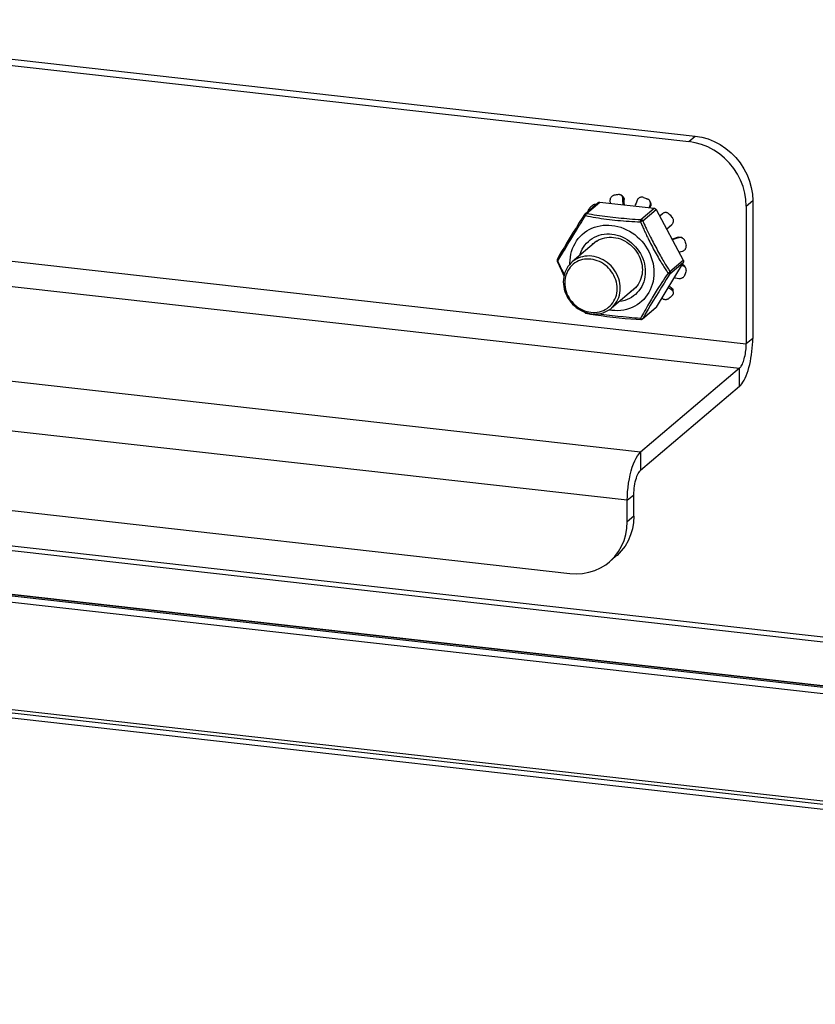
# Model space of a CAD drawing. Header units: inches. Extents: x 0 to 155, y 0 to 100.
# Tile 24 of 30: x 113.14 to 116.4, y 8.71 to 12.74. Entities that reach past the tile are written whole.
import ezdxf

# ---------------------------------------------------------------- set-up
doc = ezdxf.new("R2010")
doc.units = ezdxf.units.IN
doc.header["$LTSCALE"] = 8.5
doc.header["$MEASUREMENT"] = 0
doc.layers.get('0').update_dxf_attribs({"linetype": 'CONTINUOUS'})

msp = doc.modelspace()

# ---------------------------------------------------------------- linework, layer by layer
at = {"color": 3, "linetype": 'Continuous'}
for p, q in [((111.6767, 12.7402), (115.9053, 12.2646)), ((116.1402, 12.0004), (116.1402, 11.4374)), ((122.9919, 9.4574), (104.1181, 11.5802)), ((116.0862, 11.2412), (115.6812, 10.8974)), ((104.0875, 10.901), (123.0635, 8.7667)), ((115.6539, 10.7106), (115.6539, 10.7981))]:
    msp.add_line(p, q, dxfattribs=at)
at = {"color": 7, "linetype": 'Continuous'}
for p, q in [((111.65, 12.7175), (115.8786, 12.2419)), ((115.8786, 12.2419), (115.9053, 12.2646)), ((115.5562, 12.0001), (115.5567, 11.9895)), ((115.6062, 12.0194), (115.6022, 12.0223)), ((115.6091, 12.0085), (115.6145, 12.0046)), ((115.6097, 11.9886), (115.6094, 11.9966)), ((115.721, 11.9959), (115.7196, 11.9984)), ((116.1135, 11.9777), (116.1402, 12.0004)), ((115.4542, 11.9462), (115.5085, 11.9923)), ((115.4607, 11.9481), (115.515, 11.9942)), ((115.4982, 11.9835), (115.4974, 11.9838)), ((115.515, 11.9942), (115.7369, 11.9692)), ((115.61, 11.9835), (115.6097, 11.9886)), ((115.6152, 11.9847), (115.6149, 11.9927)), ((115.6153, 11.9829), (115.6152, 11.9847)), ((115.6596, 11.9829), (115.6576, 11.9782)), ((115.6627, 11.9906), (115.6596, 11.9829)), ((115.6826, 11.9232), (115.7369, 11.9692)), ((115.6907, 11.9175), (115.745, 11.9636)), ((115.7159, 11.9716), (115.7202, 11.9817)), ((115.7191, 11.9712), (115.7221, 11.9782)), ((115.7202, 11.9817), (115.7221, 11.9782)), ((115.745, 11.9636), (115.856, 11.7566)), ((116.1135, 11.9777), (116.1135, 11.4147)), ((111.4151, 11.9432), (116.1135, 11.4147)), ((115.4378, 11.9102), (115.4452, 11.9225)), ((115.6814, 11.9141), (115.6816, 11.9171)), ((115.7707, 11.9465), (115.7595, 11.9365)), ((115.4047, 11.8551), (115.4195, 11.8798)), ((115.4195, 11.8798), (115.4293, 11.8961)), ((115.4293, 11.8961), (115.4378, 11.9102)), ((115.7877, 11.8839), (115.8094, 11.903)), ((115.7878, 11.8838), (115.8081, 11.9017)), ((115.809, 11.9026), (115.8081, 11.9017)), ((115.8084, 11.9021), (115.8081, 11.9017)), ((115.8094, 11.903), (115.8103, 11.9038)), ((111.3877, 11.8438), (116.0862, 11.3154)), ((115.3967, 11.8419), (115.4047, 11.8551)), ((115.5016, 11.8348), (115.4017, 11.75)), ((115.5178, 11.8431), (115.5262, 11.8461)), ((115.8158, 11.8449), (115.8096, 11.8432)), ((115.8188, 11.8429), (115.8109, 11.8407)), ((115.8355, 11.8506), (115.8276, 11.8483)), ((115.8385, 11.8486), (115.8307, 11.8463)), ((115.8355, 11.8506), (115.8385, 11.8486)), ((115.4903, 11.8265), (115.4948, 11.8301)), ((115.3428, 11.7544), (115.3465, 11.7605)), ((115.3465, 11.7605), (115.3506, 11.7673)), ((115.3506, 11.7673), (115.3578, 11.779)), ((115.8017, 11.7105), (115.856, 11.7566)), ((115.8383, 11.7895), (115.8527, 11.7935)), ((115.3926, 11.7411), (115.3925, 11.7448)), ((115.856, 11.7471), (115.745, 11.5651)), ((115.8017, 11.701), (115.856, 11.7471)), ((115.8527, 11.7345), (115.8487, 11.7351)), ((115.8506, 11.7384), (115.8527, 11.7345)), ((115.8658, 11.7258), (115.8635, 11.7299)), ((115.6799, 11.6739), (115.676, 11.6658)), ((115.7752, 11.6755), (115.7687, 11.6657)), ((115.7811, 11.6844), (115.7752, 11.6755)), ((115.7867, 11.6778), (115.7777, 11.6635)), ((115.7866, 11.6925), (115.7811, 11.6844)), ((115.7946, 11.6901), (115.7867, 11.6778)), ((115.8017, 11.701), (115.7946, 11.6901)), ((115.8187, 11.686), (115.8227, 11.6852)), ((115.8227, 11.6852), (115.8307, 11.6839)), ((115.8307, 11.6839), (115.8385, 11.6827)), ((115.6619, 11.6456), (115.5622, 11.5609)), ((115.7499, 11.6366), (115.7416, 11.6234)), ((115.7674, 11.647), (115.7557, 11.6281)), ((115.7687, 11.6657), (115.7616, 11.6548)), ((115.7777, 11.6635), (115.7674, 11.647)), ((115.8081, 11.6435), (115.8094, 11.6348)), ((123.0124, 9.4748), (104.1387, 11.5976)), ((115.7435, 11.6082), (115.7319, 11.589)), ((115.7416, 11.6234), (115.7334, 11.6101)), ((115.7557, 11.6281), (115.7435, 11.6082)), ((115.7676, 11.6021), (115.7707, 11.6)), ((115.816, 11.6252), (115.815, 11.6324)), ((115.6891, 11.517), (115.7434, 11.5631)), ((115.6907, 11.519), (115.745, 11.5651)), ((115.7024, 11.5573), (115.6974, 11.5483)), ((115.7123, 11.5564), (115.7049, 11.5437)), ((115.7213, 11.5715), (115.7123, 11.5564)), ((115.7319, 11.589), (115.7213, 11.5715)), ((115.4518, 11.545), (115.4524, 11.544)), ((115.4524, 11.544), (115.4532, 11.543)), ((115.5878, 11.5274), (115.5312, 11.5338)), ((115.6108, 11.5248), (115.5878, 11.5274)), ((115.6827, 11.5211), (115.6814, 11.5185)), ((115.6858, 11.5268), (115.6827, 11.5211)), ((115.6892, 11.5332), (115.6858, 11.5268)), ((115.693, 11.5403), (115.6892, 11.5332)), ((115.69, 11.5184), (115.6907, 11.519)), ((115.6936, 11.5242), (115.6907, 11.519)), ((115.6974, 11.5483), (115.693, 11.5403)), ((115.6969, 11.53), (115.6936, 11.5242)), ((115.7007, 11.5364), (115.6969, 11.53)), ((115.7049, 11.5437), (115.7007, 11.5364)), ((123.7077, 9.1911), (103.3869, 11.4767)), ((115.6812, 10.9716), (110.9828, 11.5)), ((123.7009, 9.1663), (103.38, 11.4519)), ((116.1402, 11.4374), (116.1135, 11.4147)), ((103.8534, 11.4316), (123.2367, 9.2515)), ((103.8644, 11.4315), (123.2368, 9.2526)), ((116.0862, 11.3154), (115.6812, 10.9716)), ((116.0862, 11.2412), (116.0862, 11.3154)), ((115.6272, 10.7754), (110.9287, 11.3039)), ((103.38, 11.0144), (123.7009, 8.7288)), ((103.3846, 11.0003), (123.7055, 8.7148)), ((111.1637, 10.9522), (115.3923, 10.4766)), ((115.6812, 10.9716), (115.6812, 10.8974)), ((115.6272, 10.7754), (115.6539, 10.7981)), ((115.6272, 10.6879), (115.6272, 10.7754)), ((115.6539, 10.7106), (115.6272, 10.6879)), ((115.5808, 10.5464), (115.5541, 10.5238))]:
    msp.add_line(p, q, dxfattribs=at)
for points in [[(116.1135, 11.9777), (116.112, 12.0047), (116.1077, 12.0313), (116.1004, 12.0577), (116.0903, 12.0835), (116.0775, 12.1083), (116.0623, 12.1317), (116.0447, 12.1536), (116.0251, 12.1736), (116.0036, 12.1914), (115.9806, 12.2069), (115.9562, 12.2198), (115.9309, 12.2301), (115.9051, 12.2374), (115.8786, 12.2419)], [(115.5731, 12.0223), (115.5711, 12.0218), (115.5692, 12.021), (115.5673, 12.0201), (115.5655, 12.0189), (115.5638, 12.0175), (115.5622, 12.0159), (115.5608, 12.0143), (115.5596, 12.0125), (115.5585, 12.0105), (115.5577, 12.0085), (115.557, 12.0064), (115.5565, 12.0043), (115.5563, 12.0022), (115.5562, 12.0001)], [(115.5908, 12.0251), (115.5864, 12.0245), (115.5819, 12.0239), (115.5775, 12.0231), (115.5731, 12.0223)], [(115.6022, 12.0223), (115.6005, 12.0233), (115.5987, 12.0241), (115.5968, 12.0247), (115.5948, 12.0251), (115.5928, 12.0252), (115.5908, 12.0251)], [(115.6091, 12.0085), (115.6089, 12.0105), (115.6086, 12.0125), (115.608, 12.0145), (115.6072, 12.0164), (115.6062, 12.0181), (115.605, 12.0197), (115.6037, 12.0211), (115.6022, 12.0223)], [(115.6118, 12.0139), (115.6112, 12.0147), (115.6105, 12.0155), (115.6098, 12.0163), (115.6091, 12.017), (115.6083, 12.0177), (115.6075, 12.0184), (115.6067, 12.019), (115.6062, 12.0194)], [(115.6094, 11.9966), (115.6092, 12.0045), (115.6091, 12.0085)], [(115.6118, 12.0139), (115.6126, 12.0125), (115.6133, 12.011), (115.6138, 12.0095), (115.6142, 12.0079), (115.6144, 12.0063), (115.6145, 12.0046)], [(115.6149, 11.9927), (115.6146, 12.0007), (115.6145, 12.0046)], [(115.6674, 12.0019), (115.6658, 11.9982), (115.6627, 11.9906)], [(115.6927, 12.0136), (115.6906, 12.0142), (115.6885, 12.0146), (115.6863, 12.0147), (115.6841, 12.0145), (115.6819, 12.0142), (115.6798, 12.0136), (115.6778, 12.0127), (115.6758, 12.0117), (115.674, 12.0105), (115.6723, 12.009), (115.6708, 12.0074), (115.6694, 12.0057), (115.6683, 12.0039), (115.6674, 12.0019)], [(115.6927, 12.0136), (115.6971, 12.0121), (115.7016, 12.0104), (115.706, 12.0087), (115.7104, 12.0068)], [(115.7196, 11.9984), (115.7186, 12.0001), (115.7173, 12.0018), (115.7158, 12.0034), (115.7141, 12.0047), (115.7123, 12.0059), (115.7104, 12.0068)], [(115.7202, 11.9817), (115.721, 11.9837), (115.7215, 11.9857), (115.7218, 11.9879), (115.7218, 11.99), (115.7217, 11.9922), (115.7212, 11.9943), (115.7206, 11.9963), (115.7196, 11.9984)], [(115.7235, 11.9883), (115.7234, 11.9893), (115.7231, 11.9903), (115.7229, 11.9913), (115.7225, 11.9923), (115.7222, 11.9932), (115.7218, 11.9942), (115.7214, 11.9951), (115.721, 11.9959)], [(115.4719, 11.969), (115.4706, 11.9675), (115.4693, 11.9659), (115.4682, 11.9641), (115.4672, 11.9621), (115.4664, 11.9601), (115.4658, 11.9579), (115.4653, 11.9558), (115.4653, 11.9556)], [(115.4849, 11.9807), (115.4816, 11.9779), (115.4783, 11.975), (115.4751, 11.972), (115.4719, 11.969)], [(115.4974, 11.9838), (115.4967, 11.984), (115.495, 11.9842), (115.4933, 11.9842), (115.4915, 11.984), (115.4898, 11.9835), (115.4881, 11.9827), (115.4865, 11.9818), (115.4849, 11.9807)], [(115.5085, 11.9923), (115.5093, 11.9929), (115.5103, 11.9935), (115.5114, 11.9939), (115.5126, 11.9942), (115.5137, 11.9943), (115.515, 11.9942)], [(115.7235, 11.9883), (115.7237, 11.9866), (115.7236, 11.9848), (115.7235, 11.9831), (115.7231, 11.9814), (115.7227, 11.9798), (115.7221, 11.9782)], [(115.7369, 11.9692), (115.7381, 11.969), (115.7393, 11.9686), (115.7405, 11.9681), (115.7416, 11.9674), (115.7426, 11.9666), (115.7435, 11.9657), (115.7443, 11.9647), (115.745, 11.9636)], [(115.4523, 11.9441), (115.4422, 11.9284), (115.4308, 11.9105), (115.4187, 11.8911), (115.4063, 11.871), (115.3938, 11.8506), (115.3815, 11.8303), (115.3696, 11.8106), (115.3586, 11.7921), (115.349, 11.7755), (115.341, 11.7615)], [(115.4452, 11.9225), (115.4517, 11.9331), (115.4557, 11.9395)], [(115.4557, 11.9395), (115.4547, 11.9404), (115.4539, 11.9412), (115.4532, 11.9419), (115.4527, 11.9426), (115.4524, 11.9432), (115.4522, 11.9437), (115.4523, 11.944), (115.4523, 11.9441)], [(115.4542, 11.9462), (115.4539, 11.946), (115.453, 11.9449), (115.4523, 11.9441)], [(115.4542, 11.9462), (115.455, 11.9468), (115.456, 11.9474), (115.4571, 11.9478), (115.4583, 11.9481), (115.4595, 11.9482), (115.4607, 11.9481)], [(115.4607, 11.9481), (115.4599, 11.9476), (115.4591, 11.9469), (115.4583, 11.946), (115.4576, 11.9449), (115.457, 11.9437), (115.4565, 11.9424), (115.456, 11.941), (115.4557, 11.9395)], [(115.4557, 11.9395), (115.4658, 11.9373), (115.4763, 11.9352), (115.487, 11.9332), (115.4978, 11.9313), (115.5089, 11.9295), (115.52, 11.9279), (115.5312, 11.9263), (115.5424, 11.9248), (115.5537, 11.9234), (115.565, 11.9221), (115.5764, 11.9208), (115.5878, 11.9197), (115.5993, 11.9186), (115.6109, 11.9176), (115.6225, 11.9168), (115.6342, 11.916), (115.6459, 11.9153), (115.6577, 11.9148), (115.6695, 11.9144), (115.6814, 11.9141)], [(115.4607, 11.9481), (115.4706, 11.9463), (115.4808, 11.9445), (115.4913, 11.9428), (115.5019, 11.9412), (115.5128, 11.9397), (115.5237, 11.9382), (115.5348, 11.9368), (115.546, 11.9355), (115.5572, 11.9342), (115.5684, 11.9329), (115.5797, 11.9316), (115.591, 11.9304), (115.6024, 11.9292), (115.6138, 11.9281), (115.6252, 11.9271), (115.6367, 11.9261), (115.6482, 11.9252), (115.6597, 11.9244), (115.6711, 11.9237), (115.6826, 11.9232)], [(115.6907, 11.9175), (115.69, 11.9173), (115.6891, 11.917), (115.688, 11.9167), (115.6868, 11.9163), (115.6855, 11.9158), (115.6842, 11.9153), (115.6828, 11.9147), (115.6814, 11.9141)], [(115.6816, 11.9171), (115.6817, 11.9185), (115.6819, 11.9197), (115.682, 11.9208), (115.6822, 11.9218), (115.6824, 11.9226), (115.6826, 11.9232)], [(115.6826, 11.9232), (115.6838, 11.9229), (115.685, 11.9226), (115.6862, 11.922), (115.6873, 11.9213), (115.6883, 11.9205), (115.6892, 11.9196), (115.6901, 11.9186), (115.6907, 11.9175)], [(115.6907, 11.9175), (115.6921, 11.9143), (115.6935, 11.911), (115.695, 11.9076), (115.6966, 11.904), (115.6983, 11.9002), (115.7001, 11.8962), (115.702, 11.8921), (115.704, 11.8877), (115.7062, 11.8832), (115.7085, 11.8784), (115.7109, 11.8734), (115.7135, 11.8681), (115.7163, 11.8625), (115.7192, 11.8567), (115.7223, 11.8506), (115.7256, 11.8443), (115.7289, 11.8377), (115.7325, 11.831), (115.7361, 11.8241), (115.7436, 11.81)], [(115.7986, 11.9454), (115.797, 11.9469), (115.7952, 11.9482), (115.7933, 11.9493), (115.7913, 11.9503), (115.7891, 11.9509), (115.7869, 11.9514), (115.7848, 11.9516), (115.7826, 11.9515), (115.7804, 11.9513), (115.7782, 11.9507), (115.7761, 11.95), (115.7742, 11.949), (115.7724, 11.9478), (115.7707, 11.9465)], [(115.7986, 11.9454), (115.8019, 11.9418), (115.8052, 11.9382), (115.8084, 11.9345), (115.8116, 11.9308)], [(115.8103, 11.9038), (115.8109, 11.9045), (115.8123, 11.9061), (115.8135, 11.908), (115.8145, 11.91), (115.8153, 11.912), (115.8158, 11.9142), (115.8161, 11.9163), (115.8162, 11.9185), (115.816, 11.9207), (115.8156, 11.9229), (115.8149, 11.9251), (115.814, 11.9271), (115.8129, 11.929), (115.8116, 11.9308)], [(115.3925, 11.7448), (115.393, 11.7572), (115.3943, 11.7693), (115.3964, 11.7813), (115.3995, 11.793), (115.4034, 11.8043), (115.408, 11.8153), (115.4135, 11.8258), (115.4198, 11.8357), (115.4268, 11.8452), (115.4345, 11.854), (115.4429, 11.8621), (115.4518, 11.8696), (115.4614, 11.8763), (115.4715, 11.8822), (115.482, 11.8874), (115.493, 11.8917), (115.5043, 11.8952), (115.516, 11.8978), (115.5278, 11.8995), (115.5399, 11.9004), (115.5521, 11.9003), (115.5644, 11.8994), (115.5766, 11.8976), (115.5888, 11.8949), (115.6009, 11.8913), (115.6128, 11.8869), (115.6244, 11.8817), (115.6358, 11.8756), (115.6467, 11.8688), (115.6573, 11.8613), (115.6674, 11.8531), (115.6769, 11.8442), (115.6859, 11.8348), (115.6942, 11.8247), (115.7019, 11.8142), (115.7089, 11.8032), (115.7152, 11.7918), (115.7207, 11.7801), (115.7254, 11.7681), (115.7293, 11.7559), (115.7323, 11.7435), (115.7345, 11.7311), (115.7358, 11.7186), (115.7362, 11.7061)], [(115.6814, 11.9141), (115.6827, 11.9108), (115.6855, 11.9038)], [(115.6855, 11.9038), (115.6871, 11.9), (115.6887, 11.8961), (115.6905, 11.892), (115.6923, 11.8877), (115.6943, 11.8832), (115.6964, 11.8785), (115.6986, 11.8735), (115.701, 11.8684), (115.7036, 11.8629), (115.7063, 11.8572), (115.7092, 11.8513), (115.7122, 11.845), (115.7154, 11.8386), (115.7188, 11.832), (115.7223, 11.8252), (115.7259, 11.8182), (115.7296, 11.8111), (115.7334, 11.804), (115.7373, 11.7968), (115.7413, 11.7896), (115.7452, 11.7825), (115.7491, 11.7756), (115.753, 11.7688), (115.7567, 11.7624), (115.7604, 11.7562), (115.7638, 11.7503), (115.7672, 11.7448), (115.7704, 11.7396), (115.7735, 11.7347), (115.7764, 11.7301), (115.7793, 11.7257), (115.782, 11.7215), (115.7846, 11.7176), (115.7871, 11.7138), (115.7896, 11.7103), (115.7919, 11.7068), (115.7942, 11.7036)], [(115.3845, 11.8222), (115.3886, 11.8287), (115.3967, 11.8419)], [(115.4331, 11.7766), (115.4346, 11.7822), (115.4383, 11.792), (115.4428, 11.8014), (115.448, 11.8103), (115.454, 11.8187), (115.4606, 11.8265), (115.4679, 11.8337), (115.4757, 11.8402), (115.4841, 11.8459), (115.493, 11.851), (115.5024, 11.8552), (115.5121, 11.8587), (115.5222, 11.8613), (115.5325, 11.8631)], [(115.4948, 11.8301), (115.502, 11.8351), (115.5097, 11.8395), (115.5178, 11.8431)], [(115.5262, 11.8461), (115.5348, 11.8484), (115.5437, 11.8499), (115.5528, 11.8507), (115.562, 11.8508), (115.5712, 11.8501), (115.5804, 11.8487), (115.5896, 11.8466), (115.5987, 11.8438), (115.6076, 11.8402), (115.6163, 11.836), (115.6247, 11.8311), (115.6327, 11.8256), (115.6404, 11.8196), (115.6476, 11.813), (115.6544, 11.8058), (115.6606, 11.7983), (115.6664, 11.7903), (115.6715, 11.7819), (115.676, 11.7731), (115.6799, 11.7642), (115.6831, 11.755), (115.6855, 11.7457), (115.6873, 11.7364), (115.6883, 11.7272), (115.6887, 11.718)], [(115.5325, 11.8631), (115.543, 11.8641), (115.5537, 11.8641), (115.5644, 11.8634), (115.5751, 11.8617), (115.5857, 11.8592), (115.5962, 11.8559), (115.6066, 11.8518), (115.6166, 11.8469), (115.6264, 11.8413), (115.6357, 11.8349), (115.6446, 11.8279), (115.653, 11.8202), (115.6609, 11.812), (115.6681, 11.8032), (115.6747, 11.7939), (115.6807, 11.7842), (115.6859, 11.774), (115.6904, 11.7636), (115.6941, 11.753), (115.697, 11.7422), (115.699, 11.7314), (115.7002, 11.7207), (115.7006, 11.7101)], [(115.8276, 11.8483), (115.8197, 11.846), (115.8158, 11.8449)], [(115.8307, 11.8463), (115.8227, 11.844), (115.8188, 11.8429)], [(115.8355, 11.8506), (115.8372, 11.851), (115.8388, 11.8513), (115.8406, 11.8514), (115.8423, 11.8514), (115.844, 11.8512), (115.8457, 11.8509)], [(115.8548, 11.8462), (115.8532, 11.8472), (115.8512, 11.8481), (115.8492, 11.8488), (115.847, 11.8492), (115.8449, 11.8494), (115.8427, 11.8494), (115.8406, 11.8491), (115.8385, 11.8486)], [(115.8526, 11.8477), (115.8522, 11.848), (115.8513, 11.8485), (115.8504, 11.849), (115.8495, 11.8495), (115.8486, 11.8499), (115.8477, 11.8503), (115.8467, 11.8506), (115.8457, 11.8509)], [(115.8625, 11.8358), (115.8618, 11.8378), (115.8608, 11.8397), (115.8596, 11.8416), (115.8583, 11.8433), (115.8567, 11.8448), (115.8548, 11.8462)], [(115.8625, 11.8358), (115.8638, 11.8312), (115.865, 11.8266), (115.8662, 11.822), (115.8672, 11.8173)], [(115.3578, 11.779), (115.3664, 11.7929), (115.3697, 11.7982), (115.3845, 11.8222)], [(115.4806, 11.817), (115.4818, 11.8184), (115.488, 11.8246), (115.4903, 11.8265)], [(115.7436, 11.81), (115.7475, 11.8029), (115.7513, 11.7958), (115.7552, 11.7887), (115.759, 11.7818), (115.7627, 11.7751), (115.7663, 11.7687), (115.7698, 11.7625), (115.7731, 11.7567), (115.7763, 11.7513), (115.7794, 11.7461), (115.7823, 11.7412), (115.785, 11.7366), (115.7877, 11.7323), (115.7903, 11.7282), (115.7927, 11.7243), (115.7951, 11.7206), (115.7973, 11.7171), (115.7996, 11.7137), (115.8017, 11.7105)], [(115.8527, 11.7935), (115.8547, 11.7942), (115.8567, 11.7951), (115.8585, 11.7963), (115.8603, 11.7976), (115.8619, 11.7991), (115.8634, 11.8008), (115.8646, 11.8026), (115.8657, 11.8045), (115.8665, 11.8065), (115.8672, 11.8087), (115.8675, 11.8109), (115.8677, 11.8131), (115.8676, 11.8152), (115.8672, 11.8173)], [(115.341, 11.7615), (115.3405, 11.7603), (115.3401, 11.7591), (115.3398, 11.7578), (115.3398, 11.7565), (115.3399, 11.7552), (115.3401, 11.7539), (115.3405, 11.7527)], [(115.341, 11.7615), (115.3407, 11.7607), (115.3405, 11.7597), (115.3406, 11.7587), (115.3408, 11.7576), (115.3413, 11.7565), (115.342, 11.7554), (115.3428, 11.7544)], [(115.3428, 11.7544), (115.342, 11.7539), (115.3413, 11.7535), (115.3408, 11.7532), (115.3406, 11.7529), (115.3405, 11.7527)], [(115.3696, 11.6991), (115.3647, 11.7087), (115.3618, 11.7143), (115.3592, 11.7195), (115.3567, 11.7246), (115.3544, 11.7294), (115.3522, 11.734), (115.3501, 11.7384), (115.3481, 11.7426), (115.3463, 11.7467), (115.3445, 11.7506), (115.3428, 11.7544)], [(115.4785, 11.761), (115.4698, 11.7616), (115.4612, 11.7615), (115.4525, 11.7607), (115.4441, 11.7591), (115.4358, 11.7568), (115.4278, 11.7538), (115.4202, 11.75), (115.4129, 11.7457), (115.4061, 11.7406), (115.3998, 11.735), (115.3941, 11.7288), (115.3889, 11.7221), (115.3844, 11.7149), (115.3805, 11.7072), (115.3772, 11.6992), (115.3747, 11.6909), (115.3729, 11.6823), (115.3717, 11.6735), (115.3714, 11.6646), (115.3717, 11.6556), (115.3729, 11.6466), (115.3747, 11.6376), (115.3772, 11.6287), (115.3804, 11.6199), (115.3844, 11.6114), (115.3889, 11.6032), (115.3941, 11.5953), (115.3998, 11.5878), (115.4061, 11.5808), (115.4129, 11.5742), (115.4202, 11.5682), (115.4278, 11.5628), (115.4358, 11.5579), (115.4441, 11.5538), (115.4525, 11.5503), (115.4611, 11.5475), (115.4698, 11.5455), (115.4785, 11.5441)], [(115.4819, 11.7734), (115.4725, 11.7741), (115.463, 11.774), (115.4537, 11.773), (115.4445, 11.7713), (115.4355, 11.7688), (115.4268, 11.7655), (115.4185, 11.7615), (115.4106, 11.7567), (115.4032, 11.7512), (115.4017, 11.75)], [(115.4785, 11.5441), (115.4872, 11.5435), (115.4959, 11.5436), (115.5045, 11.5445), (115.5129, 11.546), (115.5212, 11.5483), (115.5292, 11.5513), (115.5369, 11.5551), (115.5441, 11.5595), (115.5509, 11.5645), (115.5572, 11.5701), (115.5629, 11.5763), (115.5681, 11.583), (115.5726, 11.5902), (115.5766, 11.5979), (115.5798, 11.6059), (115.5823, 11.6142), (115.5842, 11.6228), (115.5853, 11.6316), (115.5856, 11.6405), (115.5853, 11.6495), (115.5842, 11.6586), (115.5823, 11.6676), (115.5798, 11.6765), (115.5766, 11.6852), (115.5727, 11.6937), (115.5681, 11.7019), (115.5629, 11.7098), (115.5572, 11.7173), (115.5509, 11.7243), (115.5441, 11.7309), (115.5369, 11.7369), (115.5292, 11.7424), (115.5212, 11.7472), (115.513, 11.7513), (115.5045, 11.7548), (115.4959, 11.7576), (115.4872, 11.7596), (115.4785, 11.761)], [(115.5622, 11.5609), (115.5675, 11.5658), (115.5738, 11.5725), (115.5794, 11.5798), (115.5843, 11.5877), (115.5886, 11.596), (115.5921, 11.6047), (115.5949, 11.6137), (115.5969, 11.6231), (115.598, 11.6326), (115.5984, 11.6423), (115.598, 11.6522), (115.5969, 11.662), (115.5949, 11.6718), (115.5921, 11.6814), (115.5886, 11.6909), (115.5843, 11.7002), (115.5794, 11.7091), (115.5738, 11.7177), (115.5675, 11.7259), (115.5607, 11.7335), (115.5533, 11.7407), (115.5454, 11.7472), (115.5371, 11.7531), (115.5284, 11.7584), (115.5194, 11.7629), (115.5102, 11.7667), (115.5008, 11.7697), (115.4914, 11.7719), (115.4819, 11.7734)], [(115.856, 11.7566), (115.8565, 11.7554), (115.8569, 11.7542), (115.8571, 11.753), (115.8572, 11.7517), (115.8571, 11.7505), (115.8569, 11.7493), (115.8565, 11.7482), (115.856, 11.7471)], [(115.3405, 11.7527), (115.3483, 11.7349), (115.3578, 11.7145), (115.3682, 11.6935)], [(115.4017, 11.75), (115.3964, 11.7451), (115.3901, 11.7384), (115.3845, 11.7311), (115.3795, 11.7232), (115.3753, 11.7149), (115.3718, 11.7062), (115.369, 11.6972), (115.367, 11.6879), (115.3658, 11.6783), (115.3654, 11.6686), (115.3658, 11.6588), (115.367, 11.6489), (115.369, 11.6391), (115.3717, 11.6295), (115.3753, 11.62), (115.3795, 11.6107), (115.3845, 11.6018), (115.3901, 11.5932), (115.3963, 11.5851), (115.4032, 11.5774), (115.4106, 11.5703), (115.4184, 11.5637), (115.4268, 11.5578), (115.4355, 11.5525), (115.4445, 11.548), (115.4537, 11.5442), (115.463, 11.5412), (115.4725, 11.539), (115.4819, 11.5375)], [(115.6887, 11.718), (115.6883, 11.709), (115.6873, 11.7), (115.6855, 11.6911), (115.6831, 11.6824), (115.6799, 11.6739)], [(115.8515, 11.7398), (115.8528, 11.7395), (115.8544, 11.7389), (115.8559, 11.7382), (115.8573, 11.7373), (115.8586, 11.7364)], [(115.8658, 11.7258), (115.8646, 11.7276), (115.8634, 11.7291), (115.8619, 11.7305), (115.8603, 11.7317), (115.8585, 11.7327), (115.8567, 11.7335), (115.8547, 11.7342), (115.8527, 11.7345)], [(115.8635, 11.7299), (115.8631, 11.7307), (115.8626, 11.7316), (115.862, 11.7324), (115.8614, 11.7333), (115.8607, 11.7341), (115.86, 11.7349), (115.8593, 11.7356), (115.8586, 11.7364)], [(115.8672, 11.7143), (115.8662, 11.7099), (115.865, 11.7055), (115.8638, 11.7011), (115.8625, 11.6968)], [(115.8672, 11.7143), (115.8676, 11.7162), (115.8677, 11.7182), (115.8675, 11.7203), (115.8672, 11.7222), (115.8665, 11.7241), (115.8658, 11.7258)], [(115.7362, 11.7061), (115.7358, 11.6937), (115.7345, 11.6816), (115.7323, 11.6696), (115.7293, 11.6579), (115.7254, 11.6466), (115.7207, 11.6356), (115.7152, 11.6251), (115.7089, 11.6152), (115.7019, 11.6057), (115.6942, 11.5969), (115.6859, 11.5888), (115.6769, 11.5813), (115.6674, 11.5746), (115.6573, 11.5687), (115.6467, 11.5635), (115.6358, 11.5592), (115.6244, 11.5557), (115.6128, 11.5531), (115.6009, 11.5514), (115.5888, 11.5505), (115.5766, 11.5506), (115.5644, 11.5515), (115.5521, 11.5533), (115.5519, 11.5534)], [(115.697, 11.6789), (115.6941, 11.6687), (115.6904, 11.6589), (115.6859, 11.6495), (115.6807, 11.6406), (115.6747, 11.6322), (115.6681, 11.6244), (115.6608, 11.6172), (115.653, 11.6107), (115.6446, 11.605), (115.6357, 11.5999), (115.6264, 11.5957), (115.6166, 11.5922), (115.6065, 11.5896), (115.5962, 11.5878), (115.5935, 11.5875)], [(115.7006, 11.7101), (115.7002, 11.6996), (115.699, 11.6892), (115.697, 11.6789)], [(115.7942, 11.7036), (115.7918, 11.7001), (115.7866, 11.6925)], [(115.7942, 11.7036), (115.7955, 11.7044), (115.7967, 11.7053), (115.7979, 11.7062), (115.7989, 11.7071), (115.7998, 11.7081), (115.8006, 11.7089), (115.8012, 11.7098), (115.8017, 11.7105)], [(115.8017, 11.701), (115.8012, 11.7009), (115.8006, 11.7009), (115.7998, 11.7011), (115.7989, 11.7014), (115.7979, 11.7018), (115.7967, 11.7023), (115.7955, 11.7029), (115.7942, 11.7036)], [(115.8017, 11.7105), (115.8022, 11.7093), (115.8026, 11.7081), (115.8029, 11.7069), (115.8029, 11.7056), (115.8029, 11.7044), (115.8026, 11.7032), (115.8022, 11.7021), (115.8017, 11.701)], [(115.8385, 11.6827), (115.8406, 11.6824), (115.8427, 11.6824), (115.8449, 11.6826), (115.847, 11.6831), (115.8492, 11.6837), (115.8512, 11.6845), (115.8532, 11.6855), (115.855, 11.6867), (115.8567, 11.6881), (115.8583, 11.6896), (115.8596, 11.6913), (115.8608, 11.6931), (115.8618, 11.6949), (115.8625, 11.6968)], [(115.6521, 11.636), (115.6476, 11.6324), (115.6408, 11.6277)], [(115.6663, 11.6508), (115.6606, 11.6441), (115.6544, 11.638), (115.6521, 11.636)], [(115.676, 11.6658), (115.6715, 11.6581), (115.6663, 11.6508)], [(115.7616, 11.6548), (115.7578, 11.649), (115.7499, 11.6366)], [(115.8094, 11.6348), (115.8063, 11.6368), (115.8032, 11.6389), (115.8001, 11.6409), (115.797, 11.643), (115.7939, 11.6451), (115.7938, 11.6451)], [(115.8081, 11.6435), (115.805, 11.6455), (115.8019, 11.6475), (115.7988, 11.6495), (115.7972, 11.6506)], [(115.8081, 11.6435), (115.8094, 11.6426), (115.8105, 11.6416), (115.8115, 11.6406), (115.8124, 11.6395), (115.8132, 11.6383), (115.8139, 11.637)], [(115.8161, 11.6252), (115.8158, 11.6264), (115.8153, 11.6281), (115.8145, 11.6296), (115.8135, 11.6311), (115.8123, 11.6325), (115.8109, 11.6338), (115.8094, 11.6348)], [(115.815, 11.6324), (115.8149, 11.6331), (115.8147, 11.634), (115.8145, 11.635), (115.8142, 11.636), (115.8139, 11.637)], [(115.7334, 11.6101), (115.7294, 11.6035), (115.7255, 11.597), (115.7217, 11.5907), (115.7181, 11.5845), (115.7113, 11.5728)], [(115.7707, 11.6), (115.7724, 11.5991), (115.7742, 11.5982), (115.7761, 11.5976), (115.7782, 11.597), (115.7804, 11.5967), (115.7826, 11.5965), (115.7848, 11.5966), (115.7869, 11.5968), (115.7891, 11.5972), (115.7913, 11.5977), (115.7933, 11.5985), (115.7952, 11.5994), (115.797, 11.6004), (115.7986, 11.6016)], [(115.8116, 11.6133), (115.8084, 11.6103), (115.8052, 11.6073), (115.8019, 11.6044), (115.7986, 11.6016)], [(115.8116, 11.6133), (115.8129, 11.6147), (115.814, 11.6163), (115.8149, 11.6179), (115.8156, 11.6196), (115.816, 11.6213), (115.8162, 11.6231), (115.8161, 11.6247), (115.8161, 11.6252)], [(115.4819, 11.5375), (115.4914, 11.5369), (115.5008, 11.537), (115.5102, 11.5379), (115.5194, 11.5396), (115.5284, 11.5421), (115.5371, 11.5454), (115.5454, 11.5494), (115.5533, 11.5542), (115.5607, 11.5597), (115.5622, 11.5609)], [(115.7113, 11.5728), (115.7081, 11.5674), (115.7024, 11.5573)], [(115.745, 11.5651), (115.7443, 11.5641), (115.7435, 11.5633), (115.7434, 11.5631)], [(115.4524, 11.544), (115.4527, 11.5438), (115.4532, 11.5436), (115.4539, 11.5435), (115.4547, 11.5436), (115.4552, 11.5437)], [(115.4532, 11.543), (115.4542, 11.5421), (115.4552, 11.5413), (115.4564, 11.5406), (115.4576, 11.5401), (115.4588, 11.5398)], [(115.4558, 11.5436), (115.456, 11.5427), (115.4565, 11.5417), (115.457, 11.5409), (115.4576, 11.5403), (115.4583, 11.5399), (115.4588, 11.5398)], [(115.4588, 11.5398), (115.4763, 11.5366), (115.4968, 11.5334), (115.5196, 11.5302), (115.5437, 11.5272), (115.5685, 11.5243), (115.5934, 11.5216), (115.6178, 11.5192), (115.6414, 11.5172), (115.6631, 11.5156), (115.6822, 11.5147)], [(115.5312, 11.5338), (115.52, 11.535), (115.5088, 11.5363), (115.5025, 11.5371)], [(115.6814, 11.5185), (115.6695, 11.5193), (115.6577, 11.5202), (115.6459, 11.5212), (115.6342, 11.5224), (115.6225, 11.5236), (115.6108, 11.5248)], [(115.6814, 11.5185), (115.6828, 11.518), (115.6842, 11.5176), (115.6855, 11.5175), (115.6868, 11.5174), (115.688, 11.5176)], [(115.6822, 11.5147), (115.682, 11.5148), (115.6819, 11.5151), (115.6817, 11.5156), (115.6816, 11.5164), (115.6815, 11.5173), (115.6814, 11.5185)], [(115.6822, 11.5147), (115.6834, 11.5147), (115.6846, 11.5149), (115.6858, 11.5152), (115.687, 11.5157), (115.688, 11.5163), (115.6891, 11.517)], [(115.688, 11.5176), (115.6891, 11.5179), (115.69, 11.5184)], [(115.6907, 11.519), (115.6901, 11.518), (115.6892, 11.5172), (115.6891, 11.517)], [(116.0862, 11.3154), (116.0886, 11.3177), (116.0909, 11.3206), (116.0933, 11.324), (116.0955, 11.3279), (116.0978, 11.3323), (116.0999, 11.3372), (116.1019, 11.3425), (116.1038, 11.3481), (116.1055, 11.3541), (116.1071, 11.3604), (116.1086, 11.3669), (116.1099, 11.3735), (116.111, 11.3804), (116.1119, 11.3873), (116.1126, 11.3942), (116.1131, 11.4011), (116.1134, 11.408), (116.1135, 11.4147)], [(115.6272, 10.7754), (115.6275, 10.7927), (115.6286, 10.81), (115.6302, 10.8276), (115.6325, 10.8452), (115.6355, 10.8624), (115.639, 10.8791), (115.643, 10.8951), (115.6475, 10.9102), (115.6525, 10.9241), (115.6578, 10.9368), (115.6634, 10.948), (115.6692, 10.9576), (115.6751, 10.9654), (115.6812, 10.9716)], [(115.5759, 10.5455), (115.5912, 10.5655), (115.6039, 10.5874), (115.614, 10.6109), (115.6213, 10.6357), (115.6257, 10.6613), (115.6272, 10.6879)], [(115.3923, 10.4766), (115.4187, 10.4751), (115.4445, 10.4767), (115.4699, 10.4812), (115.4942, 10.4887), (115.5173, 10.499), (115.5387, 10.512), (115.5541, 10.5238)], [(115.5541, 10.5238), (115.5584, 10.5276), (115.5759, 10.5455)]]:
    msp.add_lwpolyline(points, dxfattribs=at)
at = {"color": 3, "linetype": 'Continuous'}
for points in [[(115.9053, 12.2646), (115.9318, 12.2601), (115.9576, 12.2527), (115.9829, 12.2425), (116.0072, 12.2296), (116.0303, 12.2141), (116.0518, 12.1962), (116.0714, 12.1762), (116.089, 12.1544), (116.1042, 12.1309), (116.117, 12.1062), (116.127, 12.0804), (116.1343, 12.0539), (116.1387, 12.0273), (116.1402, 12.0004)], [(116.0862, 11.2412), (116.0909, 11.2458), (116.0956, 11.2515), (116.1002, 11.2582), (116.1047, 11.266), (116.109, 11.2747), (116.1132, 11.2843), (116.1172, 11.2947), (116.1209, 11.3059), (116.1244, 11.3177), (116.1276, 11.33), (116.1305, 11.3429), (116.133, 11.3561), (116.1352, 11.3695), (116.137, 11.3832), (116.1384, 11.3969), (116.1394, 11.4106), (116.14, 11.424), (116.1402, 11.4374)], [(115.6539, 10.7981), (115.654, 10.8068), (115.6546, 10.8156), (115.6554, 10.8245), (115.6566, 10.8334), (115.6581, 10.8421), (115.6598, 10.8506), (115.6619, 10.8587), (115.6642, 10.8663), (115.6667, 10.8734), (115.6694, 10.8798), (115.6722, 10.8854), (115.6751, 10.8903), (115.6782, 10.8943), (115.6812, 10.8974)], [(115.6539, 10.7106), (115.6524, 10.684), (115.648, 10.6583), (115.6407, 10.6335), (115.6306, 10.61), (115.6179, 10.5881), (115.6026, 10.5681), (115.5851, 10.5502), (115.5807, 10.5464)]]:
    msp.add_lwpolyline(points, dxfattribs=at)

doc.saveas('drawing.dxf')
